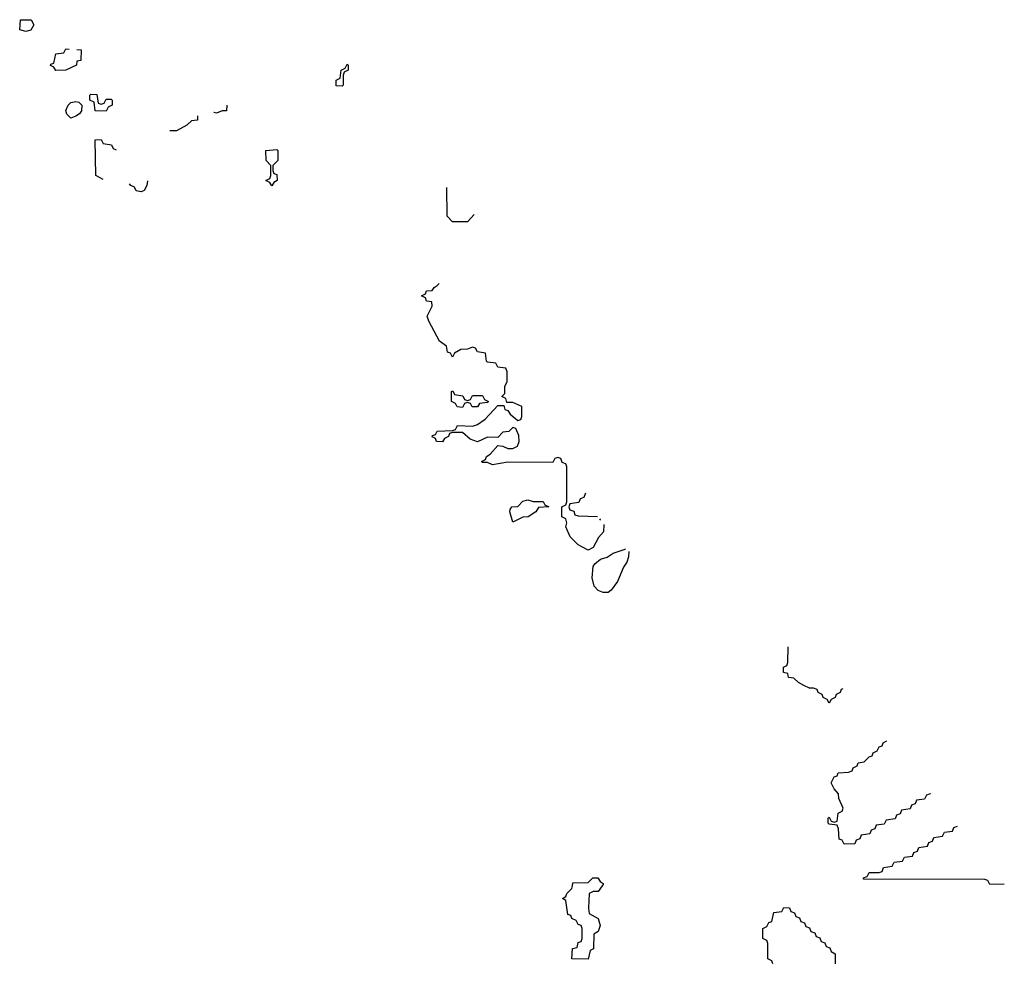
# Model space of a CAD drawing. Header units: inches. Extents: x 2228470 to 2445751, y 199914 to 300535.
# Tile 34 of 34: x 2438546 to 2442468, y 259700 to 263451. Entities that reach past the tile are written whole.
import ezdxf

# ---------------------------------------------------------------- set-up
doc = ezdxf.new("R2010")
doc.units = ezdxf.units.IN
doc.header["$MEASUREMENT"] = 0
for name, color, linetype in [('C4236', 7, 'Continuous'), ('C4245', 7, 'Continuous'), ('C4246', 7, 'Continuous')]:
    doc.layers.add(name, color=color, linetype=linetype)

msp = doc.modelspace()

# ---------------------------------------------------------------- linework, layer by layer
at = {"layer": 'C4236', "color": 6}
for points in [[(2438570, 263404), (2438546, 263410), (2438549.3, 263450.7), (2438591.3, 263450), (2438602, 263430), (2438590, 263409)], [(2439830, 263186), (2439807.3, 263187.3), (2439806, 263210), (2439822, 263218), (2439826, 263250), (2439842, 263258), (2439850, 263274), (2439854, 263270), (2439854, 263250), (2439838, 263242), (2439834, 263230), (2439834, 263190)], [(2438870, 263114), (2438882, 263118), (2438890, 263134), (2438910, 263134), (2438914, 263130), (2438914, 263110), (2438898, 263102), (2438890, 263086), (2438847.3, 263087.3), (2438842, 263122), (2438826, 263130), (2438826, 263150), (2438830, 263154), (2438852.7, 263152.7), (2438858, 263118)], [(2438750, 263058), (2438734, 263074), (2438729.4, 263089.4), (2438739, 263110), (2438750, 263121), (2438770, 263124.7), (2438782, 263122), (2438794, 263110), (2438792.7, 263087.3), (2438784.7, 263075.3), (2438770, 263066)], [(2439550, 262789), (2439542, 262802), (2439526, 262810), (2439542, 262818), (2439546, 262830), (2439546, 262870), (2439528, 262890), (2439526, 262930), (2439570, 262934), (2439574, 262930), (2439574, 262890), (2439554, 262870), (2439554, 262850), (2439558, 262838), (2439570, 262834), (2439571.3, 262810), (2439558, 262802)]]:
    msp.add_lwpolyline(points, close=True, dxfattribs=at)
for points in [[(2438690, 263248), (2438682, 263262), (2438668.4, 263268.4), (2438670, 263274), (2438682, 263278), (2438690, 263314), (2438722, 263318), (2438730, 263334), (2438743.5, 263333.3)], [(2438774.1, 263331.7), (2438790.9, 263330.9), (2438790, 263288), (2438774, 263286), (2438772, 263270), (2438730, 263249), (2438690, 263248)], [(2439371.5, 263110.1), (2439370, 263088), (2439352.7, 263087.3), (2439330, 263078)], [(2439254, 263068.3), (2439254, 263050), (2439230, 263048), (2439212, 263030), (2439170, 263008)], [(2439330, 263078), (2439320.4, 263080.4), (2439319.1, 263081.2)], [(2439170, 263008), (2439144.5, 263008.2)], [(2438878.1, 262814.3), (2438849, 262830), (2438847.3, 262972.7), (2438870, 262974), (2438878, 262958), (2438911.6, 262951.6), (2438918, 262938), (2438929.8, 262932.1)], [(2439030, 262765.2), (2439010, 262769.5), (2439003.7, 262783.7), (2438989.2, 262790), (2438983.3, 262796.7)], [(2439055.5, 262808.6), (2439052, 262790), (2439042, 262770), (2439030, 262765.2)]]:
    msp.add_lwpolyline(points, dxfattribs=at)
at = {"layer": 'C4245', "color": 6}
for points in [[(2440865.7, 260000), (2440850, 259978), (2440830, 259978), (2440814, 259970), (2440811.6, 259911.6), (2440814, 259890), (2440850.4, 259870.4), (2440858, 259842), (2440850, 259818), (2440832.7, 259807.3), (2440831.2, 259748.9), (2440818, 259742), (2440810, 259708), (2440746, 259710), (2440748, 259750), (2440766, 259754), (2440770, 259774), (2440782, 259778), (2440786, 259790), (2440786, 259830), (2440782, 259842), (2440770, 259846), (2440762, 259862), (2440746, 259870), (2440742, 259882), (2440730, 259886), (2440722, 259942), (2440708, 259950), (2440722, 259958), (2440726, 259970), (2440746, 259990), (2440747.8, 260000)], [(2441546, 259690), (2441542, 259702), (2441526, 259710), (2441526, 259770), (2441522, 259782), (2441506, 259790), (2441506, 259830), (2441522, 259838), (2441530, 259854), (2441542, 259858), (2441550, 259894), (2441582, 259898), (2441590, 259914), (2441612.7, 259912.7), (2441618, 259898), (2441632.7, 259892.7), (2441638, 259878), (2441652.7, 259872.7), (2441658, 259858), (2441672.7, 259852.7), (2441678, 259838), (2441692.7, 259832.7), (2441698, 259818), (2441712.7, 259812.7), (2441718, 259798), (2441732.7, 259792.7), (2441738, 259778), (2441752.7, 259772.7), (2441758, 259758), (2441772.7, 259752.7), (2441778, 259738), (2441794, 259730), (2441794, 259690)]]:
    msp.add_lwpolyline(points, dxfattribs=at)
at = {"layer": 'C4246', "color": 6}
for points in [[(2440270, 262646), (2440248.4, 262668.4), (2440247.4, 262782.7)], [(2440357, 262674.8), (2440330, 262646), (2440270, 262646)], [(2440873.5, 261439.9), (2440872, 261410), (2440851.6, 261388.4), (2440830, 261348), (2440810, 261338), (2440770, 261359.3), (2440739.3, 261390), (2440722, 261430), (2440726, 261446), (2440722, 261462), (2440706, 261470), (2440706, 261510), (2440722, 261518), (2440726, 261530), (2440726, 261670), (2440722, 261682), (2440707.3, 261687.3), (2440702, 261702), (2440690, 261706), (2440678, 261702), (2440670, 261686), (2440490, 261688), (2440430, 261678), (2440410, 261686), (2440390, 261686), (2440386, 261690), (2440402, 261698), (2440406, 261710), (2440420.4, 261719.6), (2440450, 261754), (2440470, 261752), (2440490, 261742), (2440510, 261742), (2440528.4, 261751.6), (2440535.3, 261770), (2440534.6, 261794.6), (2440522, 261822), (2440510, 261826), (2440494, 261810), (2440470, 261808), (2440450, 261786), (2440410, 261788), (2440370, 261769), (2440340.2, 261780.2), (2440310, 261806), (2440270, 261806), (2440258, 261802), (2440254, 261790), (2440238, 261782), (2440230, 261768.7), (2440206, 261770), (2440202, 261782), (2440188.8, 261788.9), (2440190, 261794), (2440202, 261798), (2440208.4, 261811.6), (2440270, 261814), (2440282, 261818), (2440290, 261834), (2440350, 261832), (2440370, 261838), (2440400.4, 261859.6), (2440450, 261914), (2440474, 261914), (2440478, 261898), (2440490, 261894), (2440499.6, 261879.6), (2440530, 261854), (2440542, 261858), (2440546, 261870), (2440546, 261910), (2440510, 261926), (2440486, 261926), (2440482, 261942), (2440466, 261950), (2440478, 261962), (2440478, 261990), (2440488, 262010), (2440487.3, 262047.3), (2440482, 262062), (2440450, 262066), (2440442, 262082), (2440410, 262086), (2440406, 262090), (2440402, 262122), (2440370, 262128), (2440362, 262142), (2440350, 262146), (2440330, 262138), (2440303.6, 262136.4), (2440278, 262122), (2440270, 262106), (2440262, 262122), (2440250, 262126), (2440246, 262150), (2440218, 262170), (2440175.3, 262250), (2440169.3, 262270), (2440188.7, 262310), (2440187.3, 262327.3), (2440166, 262330), (2440162, 262342), (2440146, 262350), (2440162, 262358), (2440166, 262370), (2440188.4, 262371.6), (2440196.4, 262383.6), (2440208.7, 262391.3), (2440216.7, 262400)], [(2440801.3, 261563.2), (2440798, 261562), (2440792.7, 261547.3), (2440778, 261542), (2440772.7, 261527.3), (2440738, 261522), (2440734, 261510), (2440738, 261498), (2440752.7, 261492.7), (2440758, 261478), (2440770, 261474), (2440847.6, 261472.1)], [(2440855.7, 261462), (2440858, 261458), (2440859.6, 261457.2)], [(2440890, 261169.3), (2440870, 261169.4), (2440850, 261176.2), (2440833.9, 261193.9), (2440826.7, 261226.7), (2440830, 261272), (2440836.5, 261283.5), (2440859, 261301), (2440886, 261310), (2440910, 261326), (2440958, 261342), (2440959.7, 261343.7)], [(2440972.8, 261332.3), (2440971.3, 261311.3), (2440964.7, 261290), (2440950.9, 261269.1), (2440927.5, 261212.5), (2440902, 261178), (2440890, 261169.3)], [(2441824.6, 260785.3), (2441818, 260782), (2441814, 260770), (2441798, 260762), (2441794, 260750), (2441778, 260742), (2441770, 260728), (2441762, 260742), (2441746, 260750), (2441742, 260762), (2441726, 260770), (2441722, 260782), (2441708, 260788), (2441692, 260788), (2441670, 260798), (2441648, 260810), (2441630, 260828), (2441608, 260830), (2441606, 260846), (2441588, 260850), (2441588.4, 260871.6), (2441602, 260878), (2441606, 260890), (2441607.2, 260952.2)], [(2442173.1, 260368.6), (2442172.7, 260367.3), (2442158, 260362), (2442150, 260346), (2442118, 260342), (2442112.7, 260327.3), (2442098, 260322), (2442092.7, 260307.3), (2442058, 260302), (2442052.7, 260287.3), (2442038, 260282), (2442032.7, 260267.3), (2441998, 260262), (2441990, 260246), (2441958, 260242), (2441952.7, 260227.3), (2441938, 260222), (2441932.7, 260207.3), (2441898, 260202), (2441892.7, 260187.3), (2441878, 260182), (2441872.7, 260167.3), (2441830, 260166), (2441822, 260182), (2441810, 260186), (2441807.3, 260227.3), (2441802, 260242), (2441770, 260246), (2441766, 260250), (2441766, 260270), (2441770, 260274), (2441778, 260258), (2441790, 260254), (2441802, 260258), (2441806, 260290), (2441822, 260298), (2441826, 260310), (2441808.4, 260348.4), (2441807.3, 260367.3), (2441790, 260386), (2441778, 260410), (2441790, 260434), (2441802, 260438), (2441806, 260450), (2441847.3, 260452.7), (2441862, 260458), (2441866, 260470), (2441882, 260478), (2441886, 260490), (2441910, 260494), (2441930, 260514), (2441942, 260518), (2441946, 260530), (2441962, 260538), (2441970, 260554), (2441982, 260558), (2441986, 260570), (2442000.7, 260577.3)], [(2442468.1, 260006.8), (2442410, 260006), (2442402, 260022), (2442390, 260026), (2441907.3, 260027.3), (2441907.3, 260032.7), (2441922, 260038), (2441930, 260054), (2441970, 260054), (2441982, 260058), (2441987.3, 260072.7), (2442022, 260078), (2442030, 260094), (2442062, 260098), (2442070, 260114), (2442102, 260118), (2442107.3, 260132.7), (2442122, 260138), (2442127.3, 260152.7), (2442162, 260158), (2442167.3, 260172.7), (2442182, 260178), (2442187.3, 260192.7), (2442222, 260198), (2442230, 260214), (2442262, 260218), (2442267.3, 260232.7), (2442281, 260237.6)], [(2440747.8, 260000), (2440750, 260012), (2440810, 260014), (2440828.4, 260031.6), (2440848.4, 260031.6), (2440858, 260018), (2440870.8, 260010), (2440870, 260006), (2440865.7, 260000)]]:
    msp.add_lwpolyline(points, dxfattribs=at)
for points in [[(2440330, 261934), (2440342, 261938), (2440350, 261954), (2440390, 261954), (2440398, 261938), (2440414, 261930), (2440410, 261926), (2440378, 261922), (2440370, 261908), (2440348.4, 261908.4), (2440342, 261922), (2440330, 261926), (2440318, 261922), (2440310, 261906), (2440288.4, 261908.4), (2440282, 261922), (2440266, 261930), (2440266, 261970), (2440272, 261972), (2440278, 261958), (2440311.6, 261951.6), (2440318, 261938)], [(2440591.2, 261531.1), (2440631.3, 261531.3), (2440638, 261518), (2440654, 261510), (2440612.7, 261507.3), (2440602, 261490), (2440572, 261470), (2440550, 261469), (2440510, 261448.7), (2440498, 261490), (2440500.4, 261499.6), (2440506, 261510), (2440530, 261512), (2440550, 261532), (2440570, 261538)]]:
    msp.add_lwpolyline(points, close=True, dxfattribs=at)

doc.saveas('drawing.dxf')
